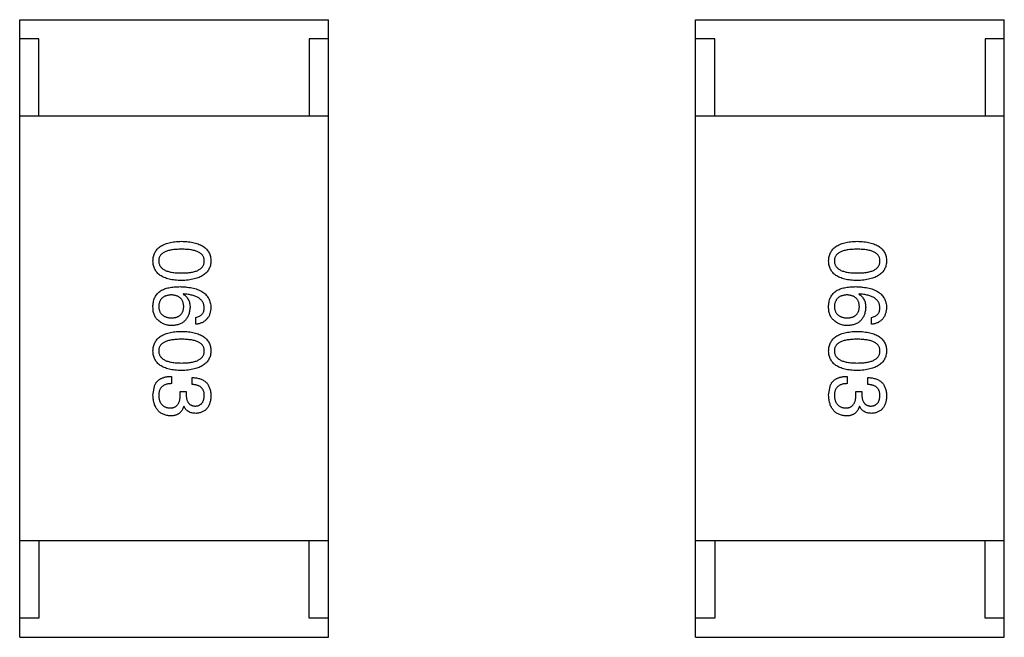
# Model space of a CAD drawing. Header units: inches. Extents: x -36 to 490, y -51 to 98.
# Tile 41 of 153: x 386.62 to 389.17, y 5.49 to 7.09. Entities that reach past the tile are written whole.
import ezdxf

# ---------------------------------------------------------------- set-up
doc = ezdxf.new("R2010")
doc.units = ezdxf.units.IN
doc.header["$LTSCALE"] = 1.21
doc.header["$MEASUREMENT"] = 0
doc.layers.get('0').update_dxf_attribs({"linetype": 'CONTINUOUS'})

msp = doc.modelspace()

# ---------------------------------------------------------------- linework, layer by layer
at = {"color": 7, "linetype": 'Continuous'}
for p, q in [((386.6242, 7.0935), (387.4242, 7.0935)), ((386.6242, 5.4935), (386.6242, 7.0935)), ((387.4242, 5.4935), (387.4242, 7.0935)), ((388.3738, 7.0935), (389.1738, 7.0935)), ((388.3738, 5.4935), (388.3738, 7.0935)), ((389.1738, 5.4935), (389.1738, 7.0935)), ((386.6742, 7.0435), (386.6242, 7.0435)), ((386.6742, 6.8435), (386.6742, 7.0435)), ((387.4242, 7.0435), (387.3742, 7.0435)), ((387.3742, 7.0435), (387.3742, 6.8435)), ((388.4238, 7.0435), (388.3738, 7.0435)), ((388.4238, 6.8435), (388.4238, 7.0435)), ((389.1738, 7.0435), (389.1238, 7.0435)), ((389.1238, 7.0435), (389.1238, 6.8435)), ((387.4242, 6.8435), (386.6242, 6.8435)), ((389.1738, 6.8435), (388.3738, 6.8435)), ((387.0481, 6.383), (387.0473, 6.3822)), ((388.7976, 6.383), (388.7968, 6.3822)), ((387.0801, 6.3043), (387.0801, 6.3224)), ((388.8296, 6.3043), (388.8296, 6.3224)), ((386.9694, 6.1204), (386.9743, 6.1474)), ((387.0169, 6.1695), (387.0169, 6.1507)), ((387.071, 6.1482), (387.071, 6.1663)), ((388.7189, 6.1204), (388.7239, 6.1474)), ((388.7665, 6.1695), (388.7665, 6.1507)), ((388.8206, 6.1482), (388.8206, 6.1663)), ((387.0399, 6.1302), (387.0555, 6.1302)), ((387.0399, 6.1212), (387.0399, 6.1302)), ((387.0555, 6.1302), (387.0555, 6.1204)), ((388.7894, 6.1302), (388.805, 6.1302)), ((388.7894, 6.1212), (388.7894, 6.1302)), ((388.805, 6.1302), (388.805, 6.1204)), ((387.0497, 6.0917), (387.0489, 6.0917)), ((388.7993, 6.0917), (388.7985, 6.0917)), ((387.4242, 5.7435), (386.6242, 5.7435)), ((386.6742, 5.7435), (386.6742, 5.5435)), ((387.3742, 5.5435), (387.3742, 5.7435)), ((389.1738, 5.7435), (388.3738, 5.7435)), ((388.4238, 5.7435), (388.4238, 5.5435)), ((389.1238, 5.5435), (389.1238, 5.7435)), ((386.6742, 5.5435), (386.6242, 5.5435)), ((387.4242, 5.5435), (387.3742, 5.5435)), ((388.4238, 5.5435), (388.3738, 5.5435)), ((389.1738, 5.5435), (389.1238, 5.5435)), ((386.6242, 5.4935), (387.4242, 5.4935)), ((388.3738, 5.4935), (389.1738, 5.4935))]:
    msp.add_line(p, q, dxfattribs=at)
for points, knots in [([(386.9694, 6.4684), (386.9695, 6.4704), (386.9697, 6.4743), (386.9706, 6.4799), (386.9722, 6.4852), (386.9742, 6.4901), (386.9769, 6.4946), (386.9801, 6.4988), (386.9839, 6.5025), (386.9883, 6.5058), (386.9932, 6.5089), (386.9987, 6.5115), (387.0047, 6.5137), (387.0113, 6.5156), (387.0185, 6.5171), (387.0262, 6.5182), (387.0345, 6.519), (387.0402, 6.5192), (387.0432, 6.5193)], [0, 0, 0, 0, 0.059135, 0.115606, 0.169241, 0.221578, 0.273261, 0.324749, 0.377329, 0.431642, 0.488541, 0.548597, 0.612232, 0.680174, 0.752504, 0.829777, 0.912307, 1, 1, 1, 1]), ([(387.0432, 6.5193), (387.0462, 6.5192), (387.0521, 6.519), (387.0607, 6.5182), (387.0687, 6.5171), (387.0761, 6.5156), (387.0829, 6.5137), (387.0891, 6.5115), (387.0948, 6.5089), (387.0999, 6.5059), (387.1044, 6.5025), (387.1083, 6.4988), (387.1117, 6.4946), (387.1145, 6.4901), (387.1166, 6.4852), (387.1182, 6.48), (387.1191, 6.4743), (387.1193, 6.4704), (387.1194, 6.4684)], [0, 0, 0, 0, 0.088823, 0.172287, 0.250296, 0.323438, 0.392244, 0.456221, 0.516635, 0.573871, 0.628, 0.680335, 0.731489, 0.782557, 0.834044, 0.886738, 0.942089, 1, 1, 1, 1]), ([(388.7189, 6.4684), (388.719, 6.4704), (388.7192, 6.4743), (388.7202, 6.4799), (388.7217, 6.4852), (388.7238, 6.4901), (388.7264, 6.4946), (388.7296, 6.4987), (388.7334, 6.5025), (388.7378, 6.5058), (388.7427, 6.5089), (388.7482, 6.5115), (388.7543, 6.5137), (388.7609, 6.5156), (388.768, 6.5171), (388.7758, 6.5182), (388.7841, 6.519), (388.7898, 6.5192), (388.7927, 6.5193)], [0, 0, 0, 0, 0.059135, 0.115606, 0.169241, 0.221578, 0.273261, 0.324749, 0.377329, 0.431642, 0.488541, 0.548597, 0.612232, 0.680174, 0.752504, 0.829777, 0.912307, 1, 1, 1, 1]), ([(388.7927, 6.5193), (388.7958, 6.5192), (388.8017, 6.519), (388.8102, 6.5182), (388.8182, 6.5171), (388.8256, 6.5156), (388.8325, 6.5137), (388.8387, 6.5115), (388.8444, 6.5089), (388.8495, 6.5059), (388.854, 6.5025), (388.8579, 6.4987), (388.8612, 6.4946), (388.864, 6.4901), (388.8661, 6.4852), (388.8677, 6.4799), (388.8687, 6.4743), (388.8689, 6.4704), (388.8689, 6.4684)], [0, 0, 0, 0, 0.088823, 0.172287, 0.250296, 0.323438, 0.392244, 0.456221, 0.516635, 0.573871, 0.628, 0.680335, 0.731489, 0.782557, 0.834044, 0.886738, 0.942089, 1, 1, 1, 1]), ([(387.0432, 6.4988), (387.0408, 6.4988), (387.0362, 6.4987), (387.0295, 6.4983), (387.0233, 6.4978), (387.0175, 6.497), (387.0122, 6.4959), (387.0073, 6.4946), (387.0029, 6.4931), (386.999, 6.4913), (386.9955, 6.4893), (386.9924, 6.487), (386.9899, 6.4845), (386.9878, 6.4818), (386.9861, 6.4788), (386.985, 6.4755), (386.9843, 6.4721), (386.9842, 6.4697), (386.9842, 6.4684)], [0, 0, 0, 0, 0.096457, 0.187288, 0.27178, 0.350132, 0.423455, 0.491343, 0.554037, 0.612253, 0.666313, 0.717038, 0.764921, 0.811214, 0.856775, 0.902988, 0.950234, 1, 1, 1, 1]), ([(387.1022, 6.4684), (387.1021, 6.4697), (387.102, 6.4721), (387.1014, 6.4755), (387.1002, 6.4788), (387.0986, 6.4818), (387.0965, 6.4845), (387.0939, 6.487), (387.0909, 6.4893), (387.0874, 6.4913), (387.0834, 6.4931), (387.0791, 6.4946), (387.0742, 6.4959), (387.0689, 6.497), (387.0631, 6.4978), (387.0569, 6.4983), (387.0502, 6.4987), (387.0456, 6.4988), (387.0432, 6.4988)], [0, 0, 0, 0, 0.049764, 0.097007, 0.143217, 0.188577, 0.235116, 0.282997, 0.333719, 0.387776, 0.445989, 0.508679, 0.576563, 0.649481, 0.728235, 0.812722, 0.903548, 1, 1, 1, 1]), ([(388.7927, 6.4988), (388.7903, 6.4987), (388.7857, 6.4987), (388.779, 6.4983), (388.7728, 6.4978), (388.767, 6.497), (388.7617, 6.4959), (388.7568, 6.4946), (388.7525, 6.4931), (388.7485, 6.4913), (388.745, 6.4893), (388.742, 6.487), (388.7394, 6.4845), (388.7374, 6.4818), (388.7357, 6.4788), (388.7345, 6.4755), (388.7338, 6.4721), (388.7338, 6.4697), (388.7337, 6.4684)], [0, 0, 0, 0, 0.096457, 0.187288, 0.27178, 0.350132, 0.423455, 0.491343, 0.554037, 0.612253, 0.666313, 0.717038, 0.764921, 0.811214, 0.856775, 0.902988, 0.950234, 1, 1, 1, 1]), ([(388.8517, 6.4684), (388.8517, 6.4697), (388.8516, 6.4721), (388.8509, 6.4755), (388.8498, 6.4788), (388.8481, 6.4818), (388.846, 6.4845), (388.8435, 6.487), (388.8404, 6.4893), (388.8369, 6.4913), (388.833, 6.4931), (388.8286, 6.4946), (388.8237, 6.4958), (388.8184, 6.497), (388.8127, 6.4978), (388.8064, 6.4983), (388.7997, 6.4987), (388.7951, 6.4987), (388.7927, 6.4988)], [0, 0, 0, 0, 0.049764, 0.097007, 0.143217, 0.188577, 0.235116, 0.282997, 0.333719, 0.387776, 0.445989, 0.508679, 0.576563, 0.649481, 0.728235, 0.812722, 0.903548, 1, 1, 1, 1]), ([(387.0432, 6.4176), (387.0402, 6.4177), (387.0345, 6.4179), (387.0262, 6.4187), (387.0185, 6.4198), (387.0113, 6.4213), (387.0047, 6.4232), (386.9987, 6.4254), (386.9932, 6.428), (386.9883, 6.431), (386.9839, 6.4344), (386.9801, 6.4381), (386.9769, 6.4423), (386.9742, 6.4468), (386.9722, 6.4517), (386.9706, 6.4569), (386.9697, 6.4626), (386.9695, 6.4665), (386.9694, 6.4684)], [0, 0, 0, 0, 0.08769, 0.170218, 0.24749, 0.319818, 0.387758, 0.451391, 0.511445, 0.568185, 0.622681, 0.67526, 0.726746, 0.778428, 0.830764, 0.884397, 0.940866, 1, 1, 1, 1]), ([(386.9842, 6.4684), (386.9842, 6.4672), (386.9844, 6.4647), (386.9852, 6.4612), (386.9864, 6.4578), (386.9881, 6.4548), (386.9902, 6.4519), (386.9928, 6.4494), (386.9959, 6.447), (386.9994, 6.445), (387.0033, 6.4431), (387.0077, 6.4416), (387.0125, 6.4402), (387.0178, 6.4392), (387.0235, 6.4383), (387.0297, 6.4377), (387.0363, 6.4374), (387.0408, 6.4373), (387.0432, 6.4373)], [0, 0, 0, 0, 0.050879, 0.099377, 0.146973, 0.193618, 0.240619, 0.289461, 0.34047, 0.395283, 0.453059, 0.515633, 0.582666, 0.655287, 0.732971, 0.815933, 0.905166, 1, 1, 1, 1]), ([(387.0432, 6.4373), (387.0456, 6.4373), (387.0502, 6.4374), (387.0569, 6.4377), (387.0631, 6.4383), (387.0689, 6.4392), (387.0742, 6.4403), (387.079, 6.4416), (387.0834, 6.4431), (387.0874, 6.445), (387.0909, 6.4471), (387.0939, 6.4494), (387.0965, 6.4519), (387.0986, 6.4547), (387.1002, 6.4578), (387.1014, 6.4612), (387.102, 6.4647), (387.1021, 6.4672), (387.1022, 6.4684)], [0, 0, 0, 0, 0.095719, 0.185854, 0.269738, 0.347952, 0.420315, 0.487894, 0.550245, 0.608186, 0.662454, 0.713283, 0.761375, 0.808209, 0.854301, 0.901312, 0.949396, 1, 1, 1, 1]), ([(387.1194, 6.4684), (387.1193, 6.4665), (387.1191, 6.4627), (387.118, 6.4571), (387.1163, 6.4519), (387.1141, 6.4471), (387.1114, 6.4426), (387.108, 6.4385), (387.104, 6.4348), (387.0995, 6.4314), (387.0944, 6.4284), (387.0888, 6.4258), (387.0826, 6.4235), (387.0758, 6.4216), (387.0684, 6.4201), (387.0605, 6.4189), (387.052, 6.418), (387.0462, 6.4178), (387.0432, 6.4176)], [0, 0, 0, 0, 0.057415, 0.112361, 0.16496, 0.216437, 0.267441, 0.318839, 0.371478, 0.426325, 0.483626, 0.544235, 0.608673, 0.677374, 0.750405, 0.828394, 0.911525, 1, 1, 1, 1]), ([(388.7927, 6.4176), (388.7898, 6.4177), (388.7841, 6.4179), (388.7758, 6.4187), (388.768, 6.4198), (388.7609, 6.4213), (388.7543, 6.4232), (388.7482, 6.4254), (388.7427, 6.428), (388.7378, 6.431), (388.7334, 6.4344), (388.7296, 6.4381), (388.7264, 6.4423), (388.7238, 6.4468), (388.7217, 6.4517), (388.7202, 6.4569), (388.7192, 6.4626), (388.719, 6.4665), (388.7189, 6.4684)], [0, 0, 0, 0, 0.08769, 0.170218, 0.24749, 0.319818, 0.387758, 0.451391, 0.511445, 0.568185, 0.622681, 0.67526, 0.726746, 0.778428, 0.830764, 0.884397, 0.940866, 1, 1, 1, 1]), ([(388.7337, 6.4684), (388.7338, 6.4672), (388.7339, 6.4647), (388.7347, 6.4611), (388.736, 6.4578), (388.7376, 6.4548), (388.7398, 6.4519), (388.7424, 6.4494), (388.7454, 6.447), (388.7489, 6.445), (388.7529, 6.4431), (388.7572, 6.4416), (388.7621, 6.4402), (388.7673, 6.4392), (388.773, 6.4383), (388.7792, 6.4377), (388.7858, 6.4374), (388.7904, 6.4373), (388.7927, 6.4373)], [0, 0, 0, 0, 0.050879, 0.099377, 0.146973, 0.193618, 0.240619, 0.289461, 0.34047, 0.395283, 0.453059, 0.515633, 0.582666, 0.655287, 0.732971, 0.815933, 0.905166, 1, 1, 1, 1]), ([(388.7927, 6.4373), (388.7951, 6.4373), (388.7997, 6.4374), (388.8064, 6.4377), (388.8127, 6.4383), (388.8184, 6.4392), (388.8237, 6.4402), (388.8286, 6.4416), (388.833, 6.4431), (388.8369, 6.4449), (388.8404, 6.4471), (388.8435, 6.4493), (388.846, 6.4519), (388.8481, 6.4547), (388.8498, 6.4578), (388.8509, 6.4612), (388.8516, 6.4647), (388.8517, 6.4672), (388.8517, 6.4684)], [0, 0, 0, 0, 0.095719, 0.185854, 0.269738, 0.347952, 0.420315, 0.487894, 0.550245, 0.608186, 0.662454, 0.713283, 0.761375, 0.808209, 0.854301, 0.901312, 0.949396, 1, 1, 1, 1]), ([(388.8689, 6.4684), (388.8688, 6.4665), (388.8686, 6.4626), (388.8675, 6.4571), (388.8659, 6.4519), (388.8637, 6.4471), (388.8609, 6.4426), (388.8575, 6.4385), (388.8536, 6.4348), (388.8491, 6.4314), (388.844, 6.4284), (388.8383, 6.4258), (388.8321, 6.4235), (388.8253, 6.4216), (388.818, 6.4201), (388.8101, 6.4189), (388.8016, 6.418), (388.7957, 6.4178), (388.7927, 6.4176)], [0, 0, 0, 0, 0.057415, 0.112361, 0.16496, 0.216437, 0.267441, 0.318839, 0.371478, 0.426325, 0.483626, 0.544235, 0.608673, 0.677374, 0.750405, 0.828394, 0.911525, 1, 1, 1, 1]), ([(386.9891, 6.3912), (386.9906, 6.3921), (386.9939, 6.3938), (386.9991, 6.396), (387.0048, 6.3978), (387.0109, 6.3993), (387.0175, 6.4005), (387.0246, 6.4013), (387.0321, 6.4018), (387.0372, 6.4018), (387.0399, 6.4019)], [0, 0, 0, 0, 0.101889, 0.209155, 0.322694, 0.442863, 0.569758, 0.70479, 0.848502, 1, 1, 1, 1]), ([(387.0399, 6.4019), (387.043, 6.4018), (387.0492, 6.4016), (387.058, 6.4007), (387.0663, 6.3996), (387.0739, 6.398), (387.081, 6.396), (387.0875, 6.3936), (387.0934, 6.3909), (387.0987, 6.3876), (387.1034, 6.3841), (387.1075, 6.3801), (387.111, 6.3757), (387.1139, 6.3709), (387.1162, 6.3656), (387.1179, 6.36), (387.119, 6.354), (387.1193, 6.3499), (387.1194, 6.3478)], [0, 0, 0, 0, 0.087517, 0.169686, 0.246944, 0.319347, 0.387088, 0.450961, 0.511075, 0.567974, 0.622351, 0.675039, 0.726853, 0.778688, 0.83093, 0.884738, 0.941043, 1, 1, 1, 1]), ([(388.7386, 6.3912), (388.7402, 6.3921), (388.7434, 6.3938), (388.7486, 6.396), (388.7543, 6.3978), (388.7605, 6.3993), (388.767, 6.4005), (388.7741, 6.4013), (388.7816, 6.4018), (388.7868, 6.4018), (388.7894, 6.4019)], [0, 0, 0, 0, 0.101889, 0.209155, 0.322694, 0.442863, 0.569758, 0.70479, 0.848502, 1, 1, 1, 1]), ([(388.7894, 6.4019), (388.7926, 6.4018), (388.7987, 6.4016), (388.8075, 6.4007), (388.8158, 6.3996), (388.8235, 6.398), (388.8306, 6.396), (388.837, 6.3936), (388.8429, 6.3908), (388.8482, 6.3876), (388.853, 6.3841), (388.857, 6.3801), (388.8606, 6.3757), (388.8635, 6.3708), (388.8658, 6.3656), (388.8675, 6.36), (388.8686, 6.354), (388.8688, 6.3499), (388.8689, 6.3478)], [0, 0, 0, 0, 0.087517, 0.169686, 0.246944, 0.319347, 0.387088, 0.450961, 0.511075, 0.567974, 0.622351, 0.675039, 0.726853, 0.778688, 0.83093, 0.884738, 0.941043, 1, 1, 1, 1]), ([(386.9694, 6.3527), (386.9695, 6.3547), (386.9697, 6.3588), (386.9708, 6.3646), (386.9724, 6.37), (386.9746, 6.3751), (386.9774, 6.3797), (386.9807, 6.384), (386.9846, 6.3879), (386.9876, 6.3901), (386.9891, 6.3912)], [0, 0, 0, 0, 0.137449, 0.267856, 0.393219, 0.514735, 0.63397, 0.753734, 0.874967, 1, 1, 1, 1]), ([(387.0169, 6.3806), (387.0157, 6.3805), (387.0131, 6.3803), (387.0095, 6.3798), (387.0061, 6.379), (387.0029, 6.3781), (387, 6.3769), (386.9974, 6.3754), (386.9949, 6.3739), (386.9928, 6.372), (386.9908, 6.3699), (386.9891, 6.3676), (386.9876, 6.3651), (386.9865, 6.3624), (386.9855, 6.3595), (386.9848, 6.3563), (386.9843, 6.3529), (386.9842, 6.3506), (386.9842, 6.3494)], [0, 0, 0, 0, 0.076467, 0.148148, 0.216496, 0.280559, 0.342274, 0.401168, 0.458322, 0.514073, 0.569257, 0.62465, 0.68124, 0.739113, 0.799947, 0.862804, 0.929597, 1, 1, 1, 1]), ([(387.0489, 6.3502), (387.0489, 6.3514), (387.0488, 6.3537), (387.0483, 6.3569), (387.0476, 6.36), (387.0467, 6.3629), (387.0455, 6.3655), (387.0441, 6.3679), (387.0424, 6.3702), (387.0405, 6.3722), (387.0384, 6.374), (387.036, 6.3756), (387.0334, 6.3769), (387.0306, 6.3781), (387.0275, 6.379), (387.0242, 6.3798), (387.0207, 6.3803), (387.0182, 6.3805), (387.0169, 6.3806)], [0, 0, 0, 0, 0.070453, 0.136523, 0.199866, 0.260392, 0.318446, 0.374657, 0.430182, 0.485556, 0.541071, 0.598396, 0.657208, 0.718642, 0.783247, 0.851631, 0.923928, 1, 1, 1, 1]), ([(387.0473, 6.3822), (387.0487, 6.3813), (387.0515, 6.3796), (387.0552, 6.3765), (387.0584, 6.3728), (387.0609, 6.3687), (387.0629, 6.3641), (387.0643, 6.3591), (387.0652, 6.3536), (387.0653, 6.3497), (387.0653, 6.3478)], [0, 0, 0, 0, 0.122276, 0.239997, 0.35611, 0.473903, 0.59404, 0.720428, 0.855383, 1, 1, 1, 1]), ([(387.1022, 6.3478), (387.1021, 6.3491), (387.1019, 6.3516), (387.101, 6.3553), (387.0999, 6.3588), (387.0982, 6.362), (387.0963, 6.365), (387.0938, 6.3678), (387.091, 6.3703), (387.0878, 6.3727), (387.0842, 6.3748), (387.0802, 6.3766), (387.0758, 6.3782), (387.0711, 6.3797), (387.0659, 6.3808), (387.0603, 6.3818), (387.0543, 6.3826), (387.0502, 6.3829), (387.0481, 6.383)], [0, 0, 0, 0, 0.054741, 0.107075, 0.158339, 0.208382, 0.258772, 0.310045, 0.362765, 0.417822, 0.475982, 0.537466, 0.602901, 0.673037, 0.747247, 0.826291, 0.910782, 1, 1, 1, 1]), ([(388.7189, 6.3527), (388.7191, 6.3547), (388.7193, 6.3588), (388.7204, 6.3646), (388.722, 6.37), (388.7242, 6.375), (388.7269, 6.3797), (388.7303, 6.384), (388.7341, 6.3879), (388.7371, 6.3901), (388.7386, 6.3912)], [0, 0, 0, 0, 0.137449, 0.267856, 0.393219, 0.514735, 0.63397, 0.753734, 0.874967, 1, 1, 1, 1]), ([(388.7665, 6.3806), (388.7652, 6.3805), (388.7627, 6.3803), (388.759, 6.3797), (388.7557, 6.379), (388.7525, 6.3781), (388.7496, 6.3769), (388.7469, 6.3754), (388.7445, 6.3739), (388.7423, 6.372), (388.7403, 6.3699), (388.7387, 6.3676), (388.7372, 6.3651), (388.736, 6.3624), (388.735, 6.3595), (388.7344, 6.3563), (388.7338, 6.3529), (388.7338, 6.3506), (388.7337, 6.3494)], [0, 0, 0, 0, 0.076467, 0.148148, 0.216496, 0.280559, 0.342274, 0.401168, 0.458322, 0.514073, 0.569257, 0.62465, 0.68124, 0.739113, 0.799947, 0.862804, 0.929597, 1, 1, 1, 1]), ([(388.7985, 6.3502), (388.7984, 6.3514), (388.7983, 6.3536), (388.7978, 6.3569), (388.7972, 6.36), (388.7962, 6.3629), (388.7951, 6.3655), (388.7936, 6.3679), (388.792, 6.3702), (388.7901, 6.3722), (388.788, 6.374), (388.7856, 6.3756), (388.783, 6.3769), (388.7801, 6.3781), (388.7771, 6.379), (388.7738, 6.3798), (388.7702, 6.3803), (388.7677, 6.3805), (388.7665, 6.3806)], [0, 0, 0, 0, 0.070453, 0.136523, 0.199866, 0.260392, 0.318446, 0.374657, 0.430182, 0.485556, 0.541071, 0.598396, 0.657208, 0.718642, 0.783247, 0.851631, 0.923928, 1, 1, 1, 1]), ([(388.7968, 6.3822), (388.7983, 6.3813), (388.8011, 6.3796), (388.8048, 6.3765), (388.8079, 6.3728), (388.8105, 6.3687), (388.8124, 6.3641), (388.8139, 6.3591), (388.8147, 6.3536), (388.8148, 6.3497), (388.8149, 6.3478)], [0, 0, 0, 0, 0.122276, 0.239997, 0.35611, 0.473903, 0.59404, 0.720428, 0.855383, 1, 1, 1, 1]), ([(388.8517, 6.3478), (388.8516, 6.3491), (388.8515, 6.3516), (388.8506, 6.3553), (388.8494, 6.3588), (388.8478, 6.362), (388.8458, 6.365), (388.8434, 6.3678), (388.8406, 6.3703), (388.8374, 6.3727), (388.8338, 6.3748), (388.8298, 6.3766), (388.8254, 6.3782), (388.8206, 6.3797), (388.8154, 6.3808), (388.8098, 6.3818), (388.8039, 6.3826), (388.7998, 6.3829), (388.7976, 6.383)], [0, 0, 0, 0, 0.054741, 0.107075, 0.158339, 0.208382, 0.258772, 0.310045, 0.362765, 0.417822, 0.475982, 0.537466, 0.602901, 0.673037, 0.747247, 0.826291, 0.910782, 1, 1, 1, 1]), ([(386.9817, 6.3158), (386.9806, 6.3167), (386.9785, 6.3186), (386.9759, 6.3221), (386.9737, 6.326), (386.972, 6.3304), (386.9706, 6.3353), (386.9698, 6.3407), (386.9693, 6.3465), (386.9694, 6.3506), (386.9694, 6.3527)], [0, 0, 0, 0, 0.105033, 0.21147, 0.321511, 0.438526, 0.563605, 0.698055, 0.843218, 1, 1, 1, 1]), ([(386.9842, 6.3494), (386.9843, 6.3483), (386.9844, 6.3462), (386.985, 6.3431), (386.9858, 6.3402), (386.9868, 6.3375), (386.9881, 6.335), (386.9896, 6.3327), (386.9914, 6.3306), (386.9934, 6.3287), (386.9956, 6.3269), (386.9981, 6.3255), (387.0008, 6.3241), (387.0037, 6.3231), (387.0069, 6.3222), (387.0103, 6.3215), (387.0139, 6.321), (387.0165, 6.3208), (387.0178, 6.3207)], [0, 0, 0, 0, 0.066682, 0.130303, 0.190802, 0.248749, 0.30534, 0.361219, 0.415721, 0.471765, 0.528279, 0.586428, 0.64659, 0.710143, 0.776461, 0.846692, 0.921137, 1, 1, 1, 1]), ([(387.0178, 6.3207), (387.019, 6.3208), (387.0214, 6.321), (387.0248, 6.3215), (387.0281, 6.3222), (387.0311, 6.3231), (387.0338, 6.3243), (387.0364, 6.3256), (387.0387, 6.3271), (387.0408, 6.3289), (387.0426, 6.3308), (387.0442, 6.333), (387.0456, 6.3354), (387.0467, 6.3379), (387.0476, 6.3407), (387.0483, 6.3437), (387.0488, 6.3469), (387.0489, 6.3491), (387.0489, 6.3502)], [0, 0, 0, 0, 0.076288, 0.14871, 0.216387, 0.281386, 0.342528, 0.402111, 0.4591, 0.514852, 0.569974, 0.625644, 0.682226, 0.740156, 0.800362, 0.863471, 0.930116, 1, 1, 1, 1]), ([(388.7312, 6.3158), (388.7302, 6.3167), (388.7281, 6.3186), (388.7255, 6.3221), (388.7232, 6.326), (388.7215, 6.3304), (388.7202, 6.3353), (388.7193, 6.3407), (388.7188, 6.3465), (388.7189, 6.3506), (388.7189, 6.3527)], [0, 0, 0, 0, 0.105033, 0.21147, 0.321511, 0.438526, 0.563605, 0.698055, 0.843218, 1, 1, 1, 1]), ([(388.7337, 6.3494), (388.7338, 6.3483), (388.734, 6.3462), (388.7345, 6.3431), (388.7353, 6.3402), (388.7364, 6.3375), (388.7376, 6.335), (388.7391, 6.3327), (388.7409, 6.3306), (388.7429, 6.3287), (388.7451, 6.3269), (388.7476, 6.3255), (388.7503, 6.3241), (388.7533, 6.3231), (388.7564, 6.3222), (388.7598, 6.3215), (388.7635, 6.321), (388.766, 6.3208), (388.7673, 6.3207)], [0, 0, 0, 0, 0.066682, 0.130303, 0.190802, 0.248749, 0.30534, 0.361219, 0.415721, 0.471765, 0.528279, 0.586428, 0.64659, 0.710143, 0.776461, 0.846692, 0.921137, 1, 1, 1, 1]), ([(388.7673, 6.3207), (388.7685, 6.3208), (388.7709, 6.321), (388.7744, 6.3215), (388.7776, 6.3222), (388.7806, 6.3231), (388.7834, 6.3243), (388.7859, 6.3256), (388.7882, 6.3271), (388.7903, 6.3289), (388.7921, 6.3308), (388.7937, 6.333), (388.7951, 6.3354), (388.7963, 6.3379), (388.7972, 6.3407), (388.7978, 6.3437), (388.7983, 6.3469), (388.7984, 6.3491), (388.7985, 6.3502)], [0, 0, 0, 0, 0.076288, 0.14871, 0.216387, 0.281386, 0.342528, 0.402111, 0.4591, 0.514852, 0.569974, 0.625644, 0.682226, 0.740156, 0.800362, 0.863471, 0.930116, 1, 1, 1, 1]), ([(387.0653, 6.3478), (387.0651, 6.3459), (387.0648, 6.3424), (387.0639, 6.3373), (387.0628, 6.3324), (387.0612, 6.328), (387.0594, 6.3239), (387.0573, 6.32), (387.0548, 6.3166), (387.052, 6.3135), (387.049, 6.3107), (387.0455, 6.3083), (387.0418, 6.3062), (387.0378, 6.3045), (387.0334, 6.3031), (387.0288, 6.3021), (387.0238, 6.3013), (387.0204, 6.3011), (387.0186, 6.301)], [0, 0, 0, 0, 0.074228, 0.144548, 0.211288, 0.274576, 0.335162, 0.393915, 0.450599, 0.506657, 0.562409, 0.618617, 0.676096, 0.735061, 0.79654, 0.860906, 0.928473, 1, 1, 1, 1]), ([(387.0801, 6.3224), (387.0818, 6.3227), (387.0851, 6.3235), (387.0897, 6.3253), (387.0936, 6.3277), (387.0968, 6.3306), (387.0992, 6.3342), (387.1009, 6.3382), (387.102, 6.3428), (387.1021, 6.3461), (387.1022, 6.3478)], [0, 0, 0, 0, 0.1439, 0.274233, 0.394478, 0.509388, 0.621911, 0.738504, 0.863414, 1, 1, 1, 1]), ([(387.1194, 6.3478), (387.1193, 6.3462), (387.119, 6.3431), (387.1183, 6.3386), (387.1174, 6.3343), (387.1161, 6.3303), (387.1146, 6.3266), (387.1128, 6.3232), (387.1107, 6.3201), (387.1084, 6.3172), (387.1058, 6.3146), (387.1029, 6.3123), (387.0998, 6.3103), (387.0963, 6.3085), (387.0927, 6.307), (387.0887, 6.3059), (387.0845, 6.3049), (387.0816, 6.3045), (387.0801, 6.3043)], [0, 0, 0, 0, 0.073784, 0.144317, 0.211047, 0.274818, 0.336501, 0.395724, 0.453465, 0.510016, 0.566585, 0.622844, 0.680328, 0.739335, 0.800408, 0.863904, 0.93053, 1, 1, 1, 1]), ([(388.8149, 6.3478), (388.8147, 6.3459), (388.8144, 6.3424), (388.8135, 6.3372), (388.8123, 6.3324), (388.8108, 6.328), (388.8089, 6.3239), (388.8068, 6.32), (388.8043, 6.3166), (388.8016, 6.3135), (388.7985, 6.3107), (388.7951, 6.3083), (388.7914, 6.3062), (388.7873, 6.3045), (388.783, 6.3031), (388.7783, 6.3021), (388.7733, 6.3013), (388.7699, 6.3011), (388.7681, 6.301)], [0, 0, 0, 0, 0.074228, 0.144548, 0.211288, 0.274576, 0.335162, 0.393915, 0.450599, 0.506657, 0.562409, 0.618617, 0.676096, 0.735061, 0.79654, 0.860906, 0.928473, 1, 1, 1, 1]), ([(388.8296, 6.3224), (388.8313, 6.3227), (388.8347, 6.3235), (388.8392, 6.3253), (388.8431, 6.3277), (388.8463, 6.3306), (388.8488, 6.3342), (388.8505, 6.3382), (388.8516, 6.3428), (388.8517, 6.3461), (388.8517, 6.3478)], [0, 0, 0, 0, 0.1439, 0.274233, 0.394478, 0.509388, 0.621911, 0.738504, 0.863414, 1, 1, 1, 1]), ([(388.8689, 6.3478), (388.8688, 6.3462), (388.8686, 6.3431), (388.8679, 6.3385), (388.8669, 6.3343), (388.8656, 6.3303), (388.8641, 6.3266), (388.8623, 6.3232), (388.8603, 6.3201), (388.858, 6.3172), (388.8553, 6.3146), (388.8524, 6.3123), (388.8493, 6.3103), (388.8459, 6.3085), (388.8422, 6.307), (388.8382, 6.3058), (388.834, 6.3049), (388.8311, 6.3045), (388.8296, 6.3043)], [0, 0, 0, 0, 0.073784, 0.144317, 0.211047, 0.274818, 0.336501, 0.395724, 0.453465, 0.510016, 0.566585, 0.622844, 0.680328, 0.739335, 0.800408, 0.863904, 0.93053, 1, 1, 1, 1]), ([(387.0186, 6.301), (387.0168, 6.3011), (387.0134, 6.3012), (387.0083, 6.3019), (387.0034, 6.303), (386.9987, 6.3046), (386.9941, 6.3068), (386.9898, 6.3093), (386.9856, 6.3123), (386.983, 6.3146), (386.9817, 6.3158)], [0, 0, 0, 0, 0.12904, 0.253809, 0.377066, 0.499122, 0.621469, 0.744665, 0.870607, 1, 1, 1, 1]), ([(388.7681, 6.301), (388.7664, 6.3011), (388.7629, 6.3012), (388.7578, 6.3019), (388.7529, 6.303), (388.7482, 6.3046), (388.7437, 6.3068), (388.7393, 6.3093), (388.7351, 6.3123), (388.7325, 6.3146), (388.7312, 6.3158)], [0, 0, 0, 0, 0.12904, 0.253809, 0.377066, 0.499122, 0.621469, 0.744665, 0.870607, 1, 1, 1, 1]), ([(386.9694, 6.2353), (386.9695, 6.2373), (386.9697, 6.2412), (386.9706, 6.2468), (386.9722, 6.252), (386.9742, 6.2569), (386.9769, 6.2615), (386.9801, 6.2656), (386.9839, 6.2694), (386.9883, 6.2727), (386.9932, 6.2757), (386.9987, 6.2783), (387.0047, 6.2806), (387.0113, 6.2824), (387.0185, 6.284), (387.0262, 6.285), (387.0345, 6.2858), (387.0402, 6.286), (387.0432, 6.2861)], [0, 0, 0, 0, 0.059135, 0.115606, 0.169241, 0.221578, 0.273261, 0.324749, 0.377329, 0.431642, 0.488541, 0.548597, 0.612232, 0.680174, 0.752504, 0.829777, 0.912307, 1, 1, 1, 1]), ([(387.0432, 6.2861), (387.0462, 6.286), (387.0521, 6.2858), (387.0607, 6.285), (387.0687, 6.284), (387.0761, 6.2824), (387.0829, 6.2806), (387.0891, 6.2783), (387.0948, 6.2757), (387.0999, 6.2727), (387.1044, 6.2694), (387.1083, 6.2656), (387.1117, 6.2615), (387.1145, 6.257), (387.1166, 6.252), (387.1182, 6.2468), (387.1191, 6.2412), (387.1193, 6.2373), (387.1194, 6.2353)], [0, 0, 0, 0, 0.088823, 0.172287, 0.250296, 0.323438, 0.392244, 0.456221, 0.516635, 0.573871, 0.628, 0.680335, 0.731489, 0.782557, 0.834044, 0.886738, 0.942089, 1, 1, 1, 1]), ([(388.7189, 6.2353), (388.719, 6.2373), (388.7192, 6.2412), (388.7202, 6.2468), (388.7217, 6.252), (388.7238, 6.2569), (388.7264, 6.2615), (388.7296, 6.2656), (388.7334, 6.2694), (388.7378, 6.2727), (388.7427, 6.2757), (388.7482, 6.2783), (388.7543, 6.2806), (388.7609, 6.2824), (388.768, 6.2839), (388.7758, 6.285), (388.7841, 6.2858), (388.7898, 6.286), (388.7927, 6.2861)], [0, 0, 0, 0, 0.059135, 0.115606, 0.169241, 0.221578, 0.273261, 0.324749, 0.377329, 0.431642, 0.488541, 0.548597, 0.612232, 0.680174, 0.752504, 0.829777, 0.912307, 1, 1, 1, 1]), ([(388.7927, 6.2861), (388.7958, 6.286), (388.8017, 6.2858), (388.8102, 6.285), (388.8182, 6.2839), (388.8256, 6.2824), (388.8325, 6.2806), (388.8387, 6.2783), (388.8444, 6.2757), (388.8495, 6.2727), (388.854, 6.2694), (388.8579, 6.2656), (388.8612, 6.2615), (388.864, 6.2569), (388.8661, 6.252), (388.8677, 6.2468), (388.8687, 6.2412), (388.8689, 6.2373), (388.8689, 6.2353)], [0, 0, 0, 0, 0.088823, 0.172287, 0.250296, 0.323438, 0.392244, 0.456221, 0.516635, 0.573871, 0.628, 0.680335, 0.731489, 0.782557, 0.834044, 0.886738, 0.942089, 1, 1, 1, 1]), ([(387.0432, 6.2656), (387.0408, 6.2656), (387.0362, 6.2656), (387.0295, 6.2652), (387.0233, 6.2646), (387.0175, 6.2638), (387.0122, 6.2627), (387.0073, 6.2615), (387.0029, 6.2599), (386.999, 6.2581), (386.9955, 6.2561), (386.9924, 6.2539), (386.9899, 6.2514), (386.9878, 6.2486), (386.9861, 6.2456), (386.985, 6.2424), (386.9843, 6.2389), (386.9842, 6.2365), (386.9842, 6.2353)], [0, 0, 0, 0, 0.096457, 0.187288, 0.27178, 0.350132, 0.423455, 0.491343, 0.554037, 0.612253, 0.666313, 0.717038, 0.764921, 0.811214, 0.856775, 0.902988, 0.950234, 1, 1, 1, 1]), ([(387.1022, 6.2353), (387.1021, 6.2365), (387.102, 6.2389), (387.1014, 6.2424), (387.1002, 6.2456), (387.0986, 6.2486), (387.0965, 6.2514), (387.0939, 6.2539), (387.0909, 6.2561), (387.0874, 6.2581), (387.0834, 6.2599), (387.0791, 6.2615), (387.0742, 6.2627), (387.0689, 6.2638), (387.0631, 6.2646), (387.0569, 6.2652), (387.0502, 6.2656), (387.0456, 6.2656), (387.0432, 6.2656)], [0, 0, 0, 0, 0.049764, 0.097007, 0.143217, 0.188577, 0.235116, 0.282997, 0.333719, 0.387776, 0.445989, 0.508679, 0.576563, 0.649481, 0.728235, 0.812722, 0.903548, 1, 1, 1, 1]), ([(388.7927, 6.2656), (388.7903, 6.2656), (388.7857, 6.2656), (388.779, 6.2652), (388.7728, 6.2646), (388.767, 6.2638), (388.7617, 6.2627), (388.7568, 6.2615), (388.7525, 6.2599), (388.7485, 6.2581), (388.745, 6.2561), (388.742, 6.2539), (388.7394, 6.2514), (388.7374, 6.2486), (388.7357, 6.2456), (388.7345, 6.2424), (388.7338, 6.2389), (388.7338, 6.2365), (388.7337, 6.2353)], [0, 0, 0, 0, 0.096457, 0.187288, 0.27178, 0.350132, 0.423455, 0.491343, 0.554037, 0.612253, 0.666313, 0.717038, 0.764921, 0.811214, 0.856775, 0.902988, 0.950234, 1, 1, 1, 1]), ([(388.8517, 6.2353), (388.8517, 6.2365), (388.8516, 6.2389), (388.8509, 6.2424), (388.8498, 6.2456), (388.8481, 6.2486), (388.846, 6.2514), (388.8435, 6.2539), (388.8404, 6.2561), (388.8369, 6.2581), (388.833, 6.2599), (388.8286, 6.2615), (388.8237, 6.2627), (388.8184, 6.2638), (388.8127, 6.2646), (388.8064, 6.2652), (388.7997, 6.2656), (388.7951, 6.2656), (388.7927, 6.2656)], [0, 0, 0, 0, 0.049764, 0.097007, 0.143217, 0.188577, 0.235116, 0.282997, 0.333719, 0.387776, 0.445989, 0.508679, 0.576563, 0.649481, 0.728235, 0.812722, 0.903548, 1, 1, 1, 1]), ([(387.0432, 6.1845), (387.0402, 6.1846), (387.0345, 6.1848), (387.0262, 6.1855), (387.0185, 6.1866), (387.0113, 6.1882), (387.0047, 6.19), (386.9987, 6.1923), (386.9932, 6.1949), (386.9883, 6.1979), (386.9839, 6.2012), (386.9801, 6.205), (386.9769, 6.2091), (386.9742, 6.2136), (386.9722, 6.2185), (386.9706, 6.2238), (386.9697, 6.2294), (386.9695, 6.2333), (386.9694, 6.2353)], [0, 0, 0, 0, 0.08769, 0.170218, 0.24749, 0.319818, 0.387758, 0.451391, 0.511445, 0.568185, 0.622681, 0.67526, 0.726746, 0.778428, 0.830764, 0.884397, 0.940866, 1, 1, 1, 1]), ([(386.9842, 6.2353), (386.9842, 6.234), (386.9844, 6.2316), (386.9852, 6.228), (386.9864, 6.2247), (386.9881, 6.2216), (386.9902, 6.2188), (386.9928, 6.2162), (386.9959, 6.2139), (386.9994, 6.2118), (387.0033, 6.21), (387.0077, 6.2084), (387.0125, 6.2071), (387.0178, 6.206), (387.0235, 6.2052), (387.0297, 6.2046), (387.0363, 6.2042), (387.0408, 6.2042), (387.0432, 6.2041)], [0, 0, 0, 0, 0.050879, 0.099377, 0.146973, 0.193618, 0.240619, 0.289461, 0.34047, 0.395283, 0.453059, 0.515633, 0.582666, 0.655287, 0.732971, 0.815933, 0.905166, 1, 1, 1, 1]), ([(387.0432, 6.2041), (387.0456, 6.2042), (387.0502, 6.2042), (387.0569, 6.2046), (387.0631, 6.2052), (387.0689, 6.206), (387.0742, 6.2071), (387.079, 6.2084), (387.0834, 6.21), (387.0874, 6.2118), (387.0909, 6.2139), (387.0939, 6.2162), (387.0965, 6.2188), (387.0986, 6.2216), (387.1002, 6.2247), (387.1014, 6.228), (387.102, 6.2316), (387.1021, 6.234), (387.1022, 6.2353)], [0, 0, 0, 0, 0.095719, 0.185854, 0.269738, 0.347952, 0.420315, 0.487894, 0.550245, 0.608186, 0.662454, 0.713283, 0.761375, 0.808209, 0.854301, 0.901312, 0.949396, 1, 1, 1, 1]), ([(387.1194, 6.2353), (387.1193, 6.2333), (387.1191, 6.2295), (387.118, 6.224), (387.1163, 6.2188), (387.1141, 6.2139), (387.1114, 6.2095), (387.108, 6.2054), (387.104, 6.2017), (387.0995, 6.1983), (387.0944, 6.1953), (387.0888, 6.1926), (387.0826, 6.1904), (387.0758, 6.1885), (387.0684, 6.1869), (387.0605, 6.1857), (387.052, 6.1849), (387.0462, 6.1846), (387.0432, 6.1845)], [0, 0, 0, 0, 0.057415, 0.112361, 0.16496, 0.216437, 0.267441, 0.318839, 0.371478, 0.426325, 0.483626, 0.544235, 0.608673, 0.677374, 0.750405, 0.828394, 0.911525, 1, 1, 1, 1]), ([(388.7927, 6.1845), (388.7898, 6.1846), (388.7841, 6.1848), (388.7758, 6.1855), (388.768, 6.1866), (388.7609, 6.1882), (388.7543, 6.19), (388.7482, 6.1923), (388.7427, 6.1949), (388.7378, 6.1978), (388.7334, 6.2012), (388.7296, 6.205), (388.7264, 6.2091), (388.7238, 6.2136), (388.7217, 6.2185), (388.7202, 6.2238), (388.7192, 6.2294), (388.719, 6.2333), (388.7189, 6.2353)], [0, 0, 0, 0, 0.08769, 0.170218, 0.24749, 0.319818, 0.387758, 0.451391, 0.511445, 0.568185, 0.622681, 0.67526, 0.726746, 0.778428, 0.830764, 0.884397, 0.940866, 1, 1, 1, 1]), ([(388.7337, 6.2353), (388.7338, 6.234), (388.7339, 6.2316), (388.7347, 6.228), (388.736, 6.2247), (388.7376, 6.2216), (388.7398, 6.2188), (388.7424, 6.2162), (388.7454, 6.2139), (388.7489, 6.2118), (388.7529, 6.21), (388.7572, 6.2084), (388.7621, 6.2071), (388.7673, 6.206), (388.773, 6.2052), (388.7792, 6.2046), (388.7858, 6.2042), (388.7904, 6.2042), (388.7927, 6.2041)], [0, 0, 0, 0, 0.050879, 0.099377, 0.146973, 0.193618, 0.240619, 0.289461, 0.34047, 0.395283, 0.453059, 0.515633, 0.582666, 0.655287, 0.732971, 0.815933, 0.905166, 1, 1, 1, 1]), ([(388.7927, 6.2041), (388.7951, 6.2042), (388.7997, 6.2042), (388.8064, 6.2046), (388.8127, 6.2052), (388.8184, 6.206), (388.8237, 6.2071), (388.8286, 6.2084), (388.833, 6.21), (388.8369, 6.2118), (388.8404, 6.2139), (388.8435, 6.2162), (388.846, 6.2188), (388.8481, 6.2216), (388.8498, 6.2247), (388.8509, 6.228), (388.8516, 6.2316), (388.8517, 6.234), (388.8517, 6.2353)], [0, 0, 0, 0, 0.095719, 0.185854, 0.269738, 0.347952, 0.420315, 0.487894, 0.550245, 0.608186, 0.662454, 0.713283, 0.761375, 0.808209, 0.854301, 0.901312, 0.949396, 1, 1, 1, 1]), ([(388.8689, 6.2353), (388.8688, 6.2333), (388.8686, 6.2295), (388.8675, 6.224), (388.8659, 6.2188), (388.8637, 6.2139), (388.8609, 6.2095), (388.8575, 6.2054), (388.8536, 6.2016), (388.8491, 6.1983), (388.844, 6.1953), (388.8383, 6.1926), (388.8321, 6.1903), (388.8253, 6.1885), (388.818, 6.1869), (388.8101, 6.1857), (388.8016, 6.1849), (388.7957, 6.1846), (388.7927, 6.1845)], [0, 0, 0, 0, 0.057415, 0.112361, 0.16496, 0.216437, 0.267441, 0.318839, 0.371478, 0.426325, 0.483626, 0.544235, 0.608673, 0.677374, 0.750405, 0.828394, 0.911525, 1, 1, 1, 1]), ([(386.9743, 6.1474), (386.9747, 6.1483), (386.9756, 6.15), (386.9771, 6.1524), (386.9788, 6.1547), (386.9806, 6.1568), (386.9827, 6.1588), (386.9849, 6.1606), (386.9873, 6.1622), (386.9899, 6.1636), (386.9927, 6.1649), (386.9956, 6.1661), (386.9987, 6.1671), (387.002, 6.1679), (387.0055, 6.1685), (387.0092, 6.1691), (387.013, 6.1694), (387.0156, 6.1695), (387.0169, 6.1695)], [0, 0, 0, 0, 0.056906, 0.113264, 0.168825, 0.223843, 0.279195, 0.335267, 0.392098, 0.450414, 0.51054, 0.572219, 0.636652, 0.703156, 0.773102, 0.845505, 0.921063, 1, 1, 1, 1]), ([(387.0169, 6.1507), (387.0156, 6.1506), (387.013, 6.1505), (387.0093, 6.1501), (387.0059, 6.1494), (387.0026, 6.1485), (386.9997, 6.1474), (386.997, 6.146), (386.9945, 6.1444), (386.9923, 6.1425), (386.9904, 6.1405), (386.9887, 6.1382), (386.9873, 6.1356), (386.9862, 6.1328), (386.9853, 6.1298), (386.9846, 6.1266), (386.9842, 6.1232), (386.9842, 6.1208), (386.9842, 6.1195)], [0, 0, 0, 0, 0.07723, 0.149593, 0.217944, 0.282232, 0.34411, 0.402297, 0.458791, 0.513966, 0.568538, 0.623291, 0.679957, 0.737243, 0.798142, 0.86118, 0.928728, 1, 1, 1, 1]), ([(387.071, 6.1663), (387.073, 6.1662), (387.0767, 6.1661), (387.0821, 6.1654), (387.0872, 6.1644), (387.0918, 6.1631), (387.0962, 6.1613), (387.1001, 6.1593), (387.1037, 6.1568), (387.107, 6.154), (387.1098, 6.1509), (387.1123, 6.1473), (387.1144, 6.1434), (387.1162, 6.1392), (387.1176, 6.1346), (387.1185, 6.1296), (387.1192, 6.1243), (387.1193, 6.1206), (387.1194, 6.1187)], [0, 0, 0, 0, 0.074804, 0.144899, 0.211458, 0.274554, 0.334363, 0.392059, 0.448123, 0.503024, 0.558154, 0.613471, 0.670844, 0.729926, 0.792003, 0.857405, 0.926768, 1, 1, 1, 1]), ([(387.1022, 6.1195), (387.1022, 6.1207), (387.1021, 6.1229), (387.1018, 6.126), (387.1012, 6.129), (387.1003, 6.1318), (387.0992, 6.1343), (387.0979, 6.1366), (387.0963, 6.1388), (387.0944, 6.1407), (387.0924, 6.1424), (387.09, 6.1439), (387.0874, 6.1451), (387.0846, 6.1462), (387.0816, 6.1471), (387.0783, 6.1476), (387.0747, 6.1481), (387.0723, 6.1482), (387.071, 6.1482)], [0, 0, 0, 0, 0.069877, 0.136363, 0.198671, 0.257968, 0.315462, 0.370709, 0.425568, 0.479847, 0.535753, 0.592303, 0.651386, 0.713311, 0.778642, 0.84836, 0.921866, 1, 1, 1, 1]), ([(388.7239, 6.1474), (388.7243, 6.1483), (388.7251, 6.15), (388.7267, 6.1524), (388.7283, 6.1547), (388.7302, 6.1568), (388.7322, 6.1588), (388.7344, 6.1606), (388.7369, 6.1622), (388.7395, 6.1636), (388.7422, 6.1649), (388.7451, 6.1661), (388.7483, 6.167), (388.7516, 6.1679), (388.7551, 6.1685), (388.7587, 6.1691), (388.7625, 6.1694), (388.7652, 6.1695), (388.7665, 6.1695)], [0, 0, 0, 0, 0.056906, 0.113264, 0.168825, 0.223843, 0.279195, 0.335267, 0.392098, 0.450414, 0.51054, 0.572219, 0.636652, 0.703156, 0.773102, 0.845505, 0.921063, 1, 1, 1, 1]), ([(388.7665, 6.1507), (388.7652, 6.1506), (388.7626, 6.1505), (388.7589, 6.1501), (388.7554, 6.1494), (388.7522, 6.1485), (388.7492, 6.1474), (388.7465, 6.146), (388.7441, 6.1444), (388.7419, 6.1425), (388.7399, 6.1404), (388.7382, 6.1381), (388.7368, 6.1356), (388.7357, 6.1328), (388.7348, 6.1298), (388.7342, 6.1266), (388.7338, 6.1231), (388.7337, 6.1208), (388.7337, 6.1195)], [0, 0, 0, 0, 0.07723, 0.149593, 0.217944, 0.282232, 0.34411, 0.402297, 0.458791, 0.513966, 0.568538, 0.623291, 0.679957, 0.737243, 0.798142, 0.86118, 0.928728, 1, 1, 1, 1]), ([(388.8206, 6.1663), (388.8225, 6.1662), (388.8262, 6.1661), (388.8317, 6.1654), (388.8367, 6.1644), (388.8414, 6.1631), (388.8457, 6.1613), (388.8497, 6.1593), (388.8533, 6.1568), (388.8565, 6.154), (388.8594, 6.1509), (388.8618, 6.1473), (388.864, 6.1434), (388.8657, 6.1392), (388.8671, 6.1346), (388.8681, 6.1296), (388.8688, 6.1243), (388.8689, 6.1206), (388.8689, 6.1187)], [0, 0, 0, 0, 0.074804, 0.144899, 0.211458, 0.274554, 0.334363, 0.392059, 0.448123, 0.503024, 0.558154, 0.613471, 0.670844, 0.729926, 0.792003, 0.857405, 0.926768, 1, 1, 1, 1]), ([(388.8517, 6.1195), (388.8517, 6.1207), (388.8517, 6.1228), (388.8513, 6.126), (388.8507, 6.129), (388.8498, 6.1318), (388.8488, 6.1343), (388.8474, 6.1366), (388.8458, 6.1388), (388.844, 6.1407), (388.8419, 6.1424), (388.8395, 6.1438), (388.837, 6.1451), (388.8342, 6.1462), (388.8311, 6.147), (388.8278, 6.1476), (388.8243, 6.1481), (388.8218, 6.1482), (388.8206, 6.1482)], [0, 0, 0, 0, 0.069877, 0.136363, 0.198671, 0.257968, 0.315462, 0.370709, 0.425568, 0.479847, 0.535753, 0.592303, 0.651386, 0.713311, 0.778642, 0.84836, 0.921866, 1, 1, 1, 1]), ([(387.0153, 6.0671), (387.0135, 6.0672), (387.01, 6.0675), (387.005, 6.0684), (387.0002, 6.0696), (386.9959, 6.0712), (386.9918, 6.0732), (386.9881, 6.0757), (386.9847, 6.0784), (386.9816, 6.0816), (386.9789, 6.0851), (386.9765, 6.0891), (386.9745, 6.0934), (386.9728, 6.098), (386.9714, 6.1031), (386.9704, 6.1085), (386.9697, 6.1143), (386.9695, 6.1183), (386.9694, 6.1204)], [0, 0, 0, 0, 0.068236, 0.132937, 0.194125, 0.253174, 0.310181, 0.365986, 0.421096, 0.476216, 0.532352, 0.590232, 0.649824, 0.71274, 0.778406, 0.848058, 0.921922, 1, 1, 1, 1]), ([(386.9842, 6.1195), (386.9842, 6.1183), (386.9844, 6.1159), (386.9849, 6.1125), (386.9856, 6.1092), (386.9865, 6.1062), (386.9876, 6.1034), (386.9889, 6.1008), (386.9904, 6.0985), (386.9921, 6.0963), (386.994, 6.0945), (386.9961, 6.0928), (386.9984, 6.0914), (387.0009, 6.0901), (387.0036, 6.0891), (387.0065, 6.0884), (387.0096, 6.0878), (387.0118, 6.0877), (387.0128, 6.0876)], [0, 0, 0, 0, 0.076694, 0.149502, 0.218019, 0.283183, 0.345589, 0.405199, 0.462852, 0.519478, 0.575313, 0.630559, 0.687006, 0.744638, 0.804006, 0.866059, 0.931486, 1, 1, 1, 1]), ([(387.0128, 6.0876), (387.0139, 6.0876), (387.0161, 6.0876), (387.0192, 6.088), (387.022, 6.0887), (387.0247, 6.0896), (387.0271, 6.0908), (387.0294, 6.0923), (387.0314, 6.094), (387.0332, 6.096), (387.0348, 6.0982), (387.0362, 6.1007), (387.0373, 6.1035), (387.0382, 6.1065), (387.039, 6.1098), (387.0395, 6.1134), (387.0399, 6.1172), (387.0399, 6.1198), (387.0399, 6.1212)], [0, 0, 0, 0, 0.066518, 0.129194, 0.188613, 0.245254, 0.300032, 0.353805, 0.407079, 0.461108, 0.516272, 0.574141, 0.634837, 0.699275, 0.767504, 0.840272, 0.917505, 1, 1, 1, 1]), ([(387.0555, 6.1204), (387.0555, 6.1193), (387.0556, 6.1171), (387.056, 6.1141), (387.0565, 6.1112), (387.0572, 6.1085), (387.0581, 6.106), (387.0592, 6.1038), (387.0604, 6.1017), (387.0618, 6.0998), (387.0634, 6.0982), (387.0651, 6.0968), (387.0671, 6.0955), (387.0692, 6.0945), (387.0714, 6.0936), (387.0739, 6.093), (387.0765, 6.0927), (387.0783, 6.0925), (387.0792, 6.0925)], [0, 0, 0, 0, 0.079415, 0.154091, 0.22508, 0.29186, 0.355026, 0.415127, 0.472418, 0.528511, 0.583551, 0.638361, 0.693547, 0.750023, 0.807857, 0.868401, 0.932259, 1, 1, 1, 1]), ([(387.0792, 6.0925), (387.0801, 6.0926), (387.0819, 6.0927), (387.0844, 6.0932), (387.0868, 6.0939), (387.089, 6.0947), (387.091, 6.0958), (387.0929, 6.097), (387.0946, 6.0984), (387.0961, 6.1001), (387.0975, 6.1018), (387.0986, 6.1038), (387.0997, 6.106), (387.1005, 6.1083), (387.1012, 6.1109), (387.1017, 6.1136), (387.1021, 6.1165), (387.1021, 6.1185), (387.1022, 6.1195)], [0, 0, 0, 0, 0.067655, 0.132224, 0.194132, 0.253145, 0.309858, 0.366002, 0.421361, 0.47702, 0.532632, 0.590536, 0.65067, 0.713258, 0.779588, 0.848803, 0.921949, 1, 1, 1, 1]), ([(388.7649, 6.0671), (388.7631, 6.0672), (388.7596, 6.0675), (388.7545, 6.0684), (388.7498, 6.0696), (388.7454, 6.0712), (388.7413, 6.0732), (388.7376, 6.0756), (388.7342, 6.0784), (388.7312, 6.0816), (388.7284, 6.0851), (388.7261, 6.0891), (388.724, 6.0933), (388.7224, 6.098), (388.721, 6.1031), (388.7199, 6.1085), (388.7192, 6.1143), (388.719, 6.1183), (388.7189, 6.1204)], [0, 0, 0, 0, 0.068236, 0.132937, 0.194125, 0.253174, 0.310181, 0.365986, 0.421096, 0.476216, 0.532352, 0.590232, 0.649824, 0.71274, 0.778406, 0.848058, 0.921922, 1, 1, 1, 1]), ([(388.7337, 6.1195), (388.7338, 6.1183), (388.734, 6.1159), (388.7345, 6.1125), (388.7352, 6.1092), (388.736, 6.1062), (388.7371, 6.1034), (388.7384, 6.1008), (388.7399, 6.0985), (388.7416, 6.0963), (388.7436, 6.0945), (388.7456, 6.0928), (388.748, 6.0913), (388.7505, 6.0901), (388.7532, 6.0891), (388.7561, 6.0884), (388.7592, 6.0878), (388.7613, 6.0876), (388.7624, 6.0876)], [0, 0, 0, 0, 0.076694, 0.149502, 0.218019, 0.283183, 0.345589, 0.405199, 0.462852, 0.519478, 0.575313, 0.630559, 0.687006, 0.744638, 0.804006, 0.866059, 0.931486, 1, 1, 1, 1]), ([(388.7624, 6.0876), (388.7635, 6.0876), (388.7656, 6.0876), (388.7687, 6.088), (388.7716, 6.0887), (388.7742, 6.0896), (388.7767, 6.0908), (388.7789, 6.0923), (388.7809, 6.094), (388.7827, 6.096), (388.7843, 6.0982), (388.7857, 6.1007), (388.7869, 6.1035), (388.7878, 6.1065), (388.7886, 6.1098), (388.789, 6.1134), (388.7894, 6.1172), (388.7894, 6.1198), (388.7894, 6.1212)], [0, 0, 0, 0, 0.066518, 0.129194, 0.188613, 0.245254, 0.300032, 0.353805, 0.407079, 0.461108, 0.516272, 0.574141, 0.634837, 0.699275, 0.767504, 0.840272, 0.917505, 1, 1, 1, 1]), ([(388.805, 6.1204), (388.8051, 6.1193), (388.8052, 6.1171), (388.8055, 6.114), (388.8061, 6.1112), (388.8068, 6.1085), (388.8076, 6.106), (388.8087, 6.1038), (388.8099, 6.1017), (388.8113, 6.0998), (388.8129, 6.0982), (388.8147, 6.0968), (388.8166, 6.0955), (388.8187, 6.0945), (388.821, 6.0936), (388.8234, 6.093), (388.826, 6.0926), (388.8279, 6.0925), (388.8288, 6.0925)], [0, 0, 0, 0, 0.079415, 0.154091, 0.22508, 0.29186, 0.355026, 0.415127, 0.472418, 0.528511, 0.583551, 0.638361, 0.693547, 0.750023, 0.807857, 0.868401, 0.932259, 1, 1, 1, 1]), ([(388.8288, 6.0925), (388.8297, 6.0926), (388.8314, 6.0927), (388.8339, 6.0932), (388.8363, 6.0939), (388.8385, 6.0947), (388.8406, 6.0958), (388.8424, 6.097), (388.8441, 6.0984), (388.8456, 6.1), (388.847, 6.1018), (388.8482, 6.1038), (388.8492, 6.106), (388.8501, 6.1083), (388.8507, 6.1109), (388.8512, 6.1136), (388.8516, 6.1165), (388.8517, 6.1185), (388.8517, 6.1195)], [0, 0, 0, 0, 0.067655, 0.132224, 0.194132, 0.253145, 0.309858, 0.366002, 0.421361, 0.47702, 0.532632, 0.590536, 0.65067, 0.713258, 0.779588, 0.848803, 0.921949, 1, 1, 1, 1]), ([(387.1194, 6.1187), (387.1193, 6.117), (387.1192, 6.1136), (387.1185, 6.1088), (387.1176, 6.1042), (387.1164, 6.1), (387.115, 6.096), (387.1133, 6.0924), (387.1113, 6.0891), (387.109, 6.0861), (387.1065, 6.0834), (387.1036, 6.0811), (387.1005, 6.079), (387.0971, 6.0773), (387.0934, 6.0759), (387.0895, 6.0748), (387.0853, 6.074), (387.0824, 6.0738), (387.0809, 6.0736)], [0, 0, 0, 0, 0.077845, 0.151584, 0.221397, 0.287366, 0.350104, 0.410398, 0.467998, 0.524388, 0.579979, 0.635152, 0.690917, 0.747936, 0.806661, 0.867861, 0.932479, 1, 1, 1, 1]), ([(388.8689, 6.1187), (388.8689, 6.117), (388.8687, 6.1136), (388.868, 6.1088), (388.8672, 6.1042), (388.866, 6.1), (388.8646, 6.096), (388.8628, 6.0924), (388.8609, 6.0891), (388.8586, 6.0861), (388.856, 6.0834), (388.8532, 6.0811), (388.85, 6.079), (388.8467, 6.0773), (388.843, 6.0759), (388.839, 6.0748), (388.8348, 6.074), (388.8319, 6.0738), (388.8304, 6.0736)], [0, 0, 0, 0, 0.077845, 0.151584, 0.221397, 0.287366, 0.350104, 0.410398, 0.467998, 0.524388, 0.579979, 0.635152, 0.690917, 0.747936, 0.806661, 0.867861, 0.932479, 1, 1, 1, 1]), ([(387.0489, 6.0917), (387.0486, 6.0907), (387.048, 6.0887), (387.0469, 6.0859), (387.0455, 6.0833), (387.0441, 6.0809), (387.0425, 6.0787), (387.0408, 6.0767), (387.0389, 6.0748), (387.0369, 6.0732), (387.0347, 6.0718), (387.0323, 6.0705), (387.0299, 6.0694), (387.0272, 6.0686), (387.0245, 6.0679), (387.0215, 6.0675), (387.0185, 6.0671), (387.0164, 6.0671), (387.0153, 6.0671)], [0, 0, 0, 0, 0.069445, 0.136039, 0.200011, 0.261745, 0.322328, 0.381403, 0.438864, 0.496655, 0.554398, 0.612391, 0.672266, 0.733005, 0.79604, 0.861293, 0.928785, 1, 1, 1, 1]), ([(387.0809, 6.0736), (387.079, 6.0737), (387.0755, 6.0738), (387.0704, 6.0746), (387.0658, 6.0761), (387.0616, 6.078), (387.0579, 6.0806), (387.0546, 6.0837), (387.0519, 6.0874), (387.0505, 6.0902), (387.0497, 6.0917)], [0, 0, 0, 0, 0.143686, 0.277942, 0.40333, 0.521785, 0.638573, 0.755208, 0.874773, 1, 1, 1, 1]), ([(388.7985, 6.0917), (388.7981, 6.0907), (388.7975, 6.0887), (388.7964, 6.0859), (388.7951, 6.0833), (388.7937, 6.0809), (388.792, 6.0787), (388.7903, 6.0767), (388.7884, 6.0748), (388.7864, 6.0732), (388.7842, 6.0717), (388.7819, 6.0705), (388.7794, 6.0694), (388.7768, 6.0686), (388.774, 6.0679), (388.7711, 6.0674), (388.768, 6.0671), (388.7659, 6.0671), (388.7649, 6.0671)], [0, 0, 0, 0, 0.069445, 0.136039, 0.200011, 0.261745, 0.322328, 0.381403, 0.438864, 0.496655, 0.554398, 0.612391, 0.672266, 0.733005, 0.79604, 0.861293, 0.928785, 1, 1, 1, 1]), ([(388.8304, 6.0736), (388.8286, 6.0737), (388.825, 6.0738), (388.8199, 6.0746), (388.8153, 6.076), (388.8111, 6.078), (388.8074, 6.0806), (388.8042, 6.0837), (388.8014, 6.0874), (388.8, 6.0902), (388.7993, 6.0917)], [0, 0, 0, 0, 0.143686, 0.277942, 0.40333, 0.521785, 0.638573, 0.755208, 0.874773, 1, 1, 1, 1])]:
    msp.add_open_spline(points, degree=3, knots=knots, dxfattribs=at)

doc.saveas('drawing.dxf')
